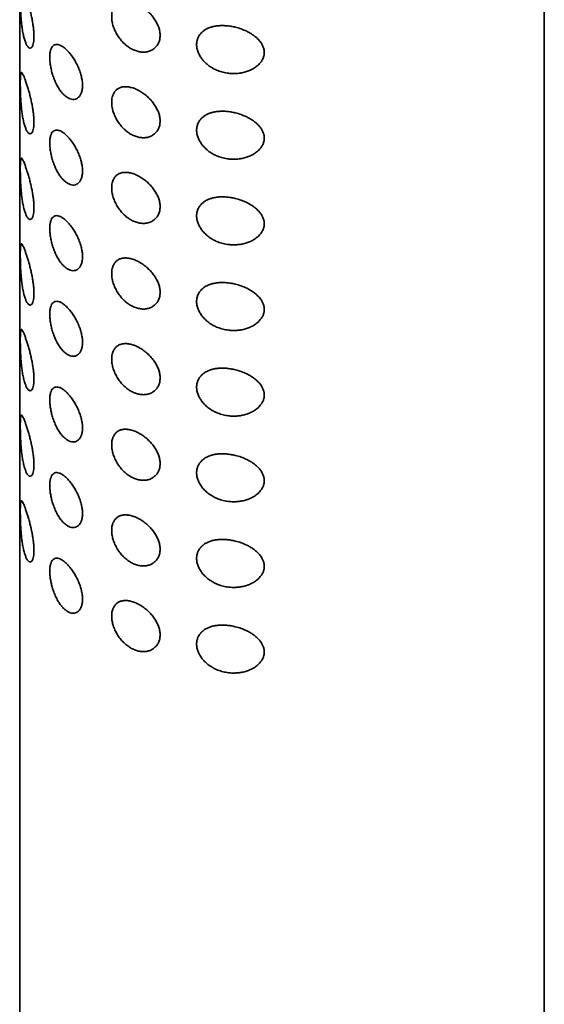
# Model space of a CAD drawing. Header units: millimetres. Extents: x 8 to 960, y 12 to 1994.
# Tile 7 of 24: x 889 to 914, y 821 to 868. Entities that reach past the tile are written whole.
import ezdxf

# ---------------------------------------------------------------- set-up
doc = ezdxf.new("R2010")
doc.units = ezdxf.units.MM

msp = doc.modelspace()

# ---------------------------------------------------------------- linework, layer by layer
at = {"color": 7, "linetype": 'Continuous', "lineweight": 35}
for p, q in [((888.692, 904.509), (888.692, 753.775)), ((913.692, 753.775), (913.692, 904.509))]:
    msp.add_line(p, q, dxfattribs=at)
for points, knots in [([(888.934, 867.022), (888.924, 867.056), (888.895, 867.151), (888.853, 867.334), (888.814, 867.562), (888.784, 867.798), (888.761, 868.032), (888.744, 868.274), (888.733, 868.495), (888.726, 868.691), (888.722, 868.862), (888.721, 869.025), (888.721, 869.174), (888.724, 869.3), (888.729, 869.409), (888.738, 869.494), (888.751, 869.55), (888.769, 869.574), (888.79, 869.569), (888.816, 869.538), (888.847, 869.483), (888.881, 869.407), (888.924, 869.302), (888.975, 869.16), (889.034, 868.984), (889.095, 868.789), (889.153, 868.584), (889.208, 868.368), (889.258, 868.152), (889.3, 867.936), (889.334, 867.728), (889.358, 867.527), (889.372, 867.332), (889.375, 867.15), (889.363, 866.982), (889.338, 866.842), (889.303, 866.745), (889.265, 866.685), (889.227, 866.654), (889.185, 866.645), (889.142, 866.658), (889.098, 866.694), (889.047, 866.759), (888.99, 866.863), (888.953, 866.969), (888.934, 867.022)], [0, 0, 0, 0, 0.016846, 0.0479, 0.078945, 0.104927, 0.130898, 0.156522, 0.182119, 0.200444, 0.218756, 0.238287, 0.257815, 0.277262, 0.296724, 0.320311, 0.343922, 0.367228, 0.390645, 0.413979, 0.436481, 0.459054, 0.481563, 0.510645, 0.539716, 0.565734, 0.591738, 0.616027, 0.640308, 0.662735, 0.685155, 0.706908, 0.728653, 0.752052, 0.775453, 0.800928, 0.826418, 0.845351, 0.864364, 0.883305, 0.902782, 0.922333, 0.941826, 0.970906, 1, 1, 1, 1]), ([(893.075, 868.155), (893.076, 868.196), (893.079, 868.278), (893.102, 868.411), (893.15, 868.549), (893.231, 868.679), (893.337, 868.78), (893.465, 868.852), (893.617, 868.892), (893.79, 868.898), (893.977, 868.868), (894.173, 868.806), (894.37, 868.714), (894.565, 868.595), (894.752, 868.449), (894.923, 868.282), (895.073, 868.1), (895.195, 867.911), (895.288, 867.72), (895.353, 867.528), (895.386, 867.336), (895.384, 867.146), (895.344, 866.967), (895.267, 866.808), (895.159, 866.674), (895.025, 866.569), (894.867, 866.497), (894.691, 866.458), (894.501, 866.458), (894.307, 866.493), (894.115, 866.562), (893.929, 866.661), (893.751, 866.79), (893.583, 866.948), (893.434, 867.131), (893.306, 867.331), (893.205, 867.54), (893.131, 867.751), (893.084, 867.959), (893.078, 868.09), (893.075, 868.155)], [0, 0, 0, 0, 0.017468, 0.034936, 0.061758, 0.088583, 0.114488, 0.140387, 0.167319, 0.194251, 0.22168, 0.249116, 0.276097, 0.303076, 0.330682, 0.358289, 0.385088, 0.411889, 0.43709, 0.462284, 0.488402, 0.514516, 0.542156, 0.569808, 0.596907, 0.624009, 0.651245, 0.678477, 0.70578, 0.733086, 0.759141, 0.785193, 0.811582, 0.837966, 0.865277, 0.892595, 0.919432, 0.946268, 0.973136, 1, 1, 1, 1]), ([(897.123, 866.82), (897.126, 866.874), (897.132, 866.983), (897.178, 867.125), (897.242, 867.247), (897.319, 867.35), (897.417, 867.445), (897.534, 867.53), (897.672, 867.601), (897.823, 867.657), (897.984, 867.695), (898.153, 867.718), (898.339, 867.727), (898.54, 867.719), (898.754, 867.693), (898.991, 867.645), (899.246, 867.569), (899.482, 867.471), (899.675, 867.367), (899.83, 867.267), (899.982, 867.147), (900.122, 867.004), (900.232, 866.851), (900.303, 866.701), (900.344, 866.553), (900.351, 866.397), (900.322, 866.238), (900.257, 866.088), (900.155, 865.939), (900.013, 865.798), (899.838, 865.675), (899.648, 865.579), (899.451, 865.509), (899.249, 865.463), (899.046, 865.438), (898.846, 865.434), (898.625, 865.449), (898.385, 865.493), (898.139, 865.571), (897.911, 865.677), (897.71, 865.804), (897.535, 865.952), (897.39, 866.112), (897.274, 866.283), (897.189, 866.46), (897.133, 866.642), (897.126, 866.76), (897.123, 866.82)], [0, 0, 0, 0, 0.021203, 0.04241, 0.059749, 0.077159, 0.094508, 0.113901, 0.133377, 0.152779, 0.172066, 0.191421, 0.210723, 0.233631, 0.256617, 0.279535, 0.309846, 0.340149, 0.360156, 0.380218, 0.40021, 0.424338, 0.448439, 0.466803, 0.485154, 0.505935, 0.526721, 0.547357, 0.568013, 0.593901, 0.619815, 0.643321, 0.666926, 0.690452, 0.712033, 0.733673, 0.755255, 0.783116, 0.810962, 0.836489, 0.862003, 0.885782, 0.909555, 0.932138, 0.954713, 0.97736, 1, 1, 1, 1]), ([(890.838, 864.389), (890.807, 864.418), (890.745, 864.475), (890.644, 864.595), (890.536, 864.752), (890.428, 864.948), (890.334, 865.163), (890.258, 865.382), (890.199, 865.602), (890.156, 865.816), (890.13, 866.023), (890.121, 866.22), (890.132, 866.399), (890.162, 866.554), (890.211, 866.676), (890.277, 866.765), (890.36, 866.818), (890.458, 866.835), (890.571, 866.813), (890.693, 866.754), (890.822, 866.663), (890.952, 866.546), (891.082, 866.402), (891.21, 866.234), (891.332, 866.042), (891.442, 865.833), (891.535, 865.617), (891.609, 865.399), (891.659, 865.185), (891.687, 864.979), (891.688, 864.785), (891.663, 864.611), (891.613, 864.464), (891.542, 864.347), (891.453, 864.263), (891.348, 864.212), (891.23, 864.198), (891.101, 864.223), (890.969, 864.285), (890.882, 864.354), (890.838, 864.389)], [0, 0, 0, 0, 0.019017, 0.038034, 0.065354, 0.092673, 0.119802, 0.146934, 0.172535, 0.198131, 0.223945, 0.249753, 0.277078, 0.304412, 0.331478, 0.358548, 0.385649, 0.412747, 0.440436, 0.468129, 0.4945, 0.52087, 0.546847, 0.572816, 0.600012, 0.627213, 0.654078, 0.680947, 0.707413, 0.733874, 0.761119, 0.788366, 0.815054, 0.841743, 0.867639, 0.893528, 0.920169, 0.946811, 0.973402, 1, 1, 1, 1]), ([(888.934, 862.94), (888.924, 862.973), (888.895, 863.068), (888.853, 863.251), (888.814, 863.48), (888.784, 863.715), (888.761, 863.949), (888.744, 864.191), (888.733, 864.412), (888.726, 864.608), (888.722, 864.779), (888.721, 864.942), (888.721, 865.092), (888.724, 865.218), (888.729, 865.326), (888.738, 865.411), (888.751, 865.467), (888.769, 865.491), (888.79, 865.486), (888.816, 865.456), (888.847, 865.401), (888.881, 865.325), (888.924, 865.219), (888.975, 865.078), (889.034, 864.901), (889.095, 864.706), (889.153, 864.502), (889.208, 864.286), (889.258, 864.07), (889.3, 863.854), (889.334, 863.645), (889.358, 863.444), (889.372, 863.249), (889.375, 863.067), (889.363, 862.899), (889.338, 862.76), (889.303, 862.662), (889.265, 862.603), (889.227, 862.571), (889.185, 862.562), (889.142, 862.576), (889.098, 862.611), (889.047, 862.676), (888.99, 862.78), (888.953, 862.886), (888.934, 862.94)], [0, 0, 0, 0, 0.016846, 0.0479, 0.078945, 0.104927, 0.130898, 0.156522, 0.182119, 0.200444, 0.218756, 0.238287, 0.257815, 0.277262, 0.296724, 0.320311, 0.343922, 0.367228, 0.390645, 0.413979, 0.436481, 0.459054, 0.481563, 0.510645, 0.539716, 0.565734, 0.591738, 0.616027, 0.640308, 0.662735, 0.685155, 0.706908, 0.728653, 0.752052, 0.775453, 0.800928, 0.826418, 0.845351, 0.864364, 0.883305, 0.902782, 0.922333, 0.941826, 0.970906, 1, 1, 1, 1]), ([(893.075, 864.073), (893.076, 864.113), (893.079, 864.195), (893.102, 864.328), (893.15, 864.467), (893.231, 864.596), (893.337, 864.697), (893.465, 864.769), (893.617, 864.809), (893.79, 864.815), (893.977, 864.785), (894.173, 864.723), (894.37, 864.631), (894.565, 864.512), (894.752, 864.366), (894.923, 864.199), (895.073, 864.017), (895.195, 863.829), (895.288, 863.637), (895.353, 863.445), (895.386, 863.253), (895.384, 863.063), (895.344, 862.885), (895.267, 862.725), (895.159, 862.591), (895.025, 862.487), (894.867, 862.414), (894.691, 862.376), (894.501, 862.375), (894.307, 862.41), (894.115, 862.479), (893.929, 862.578), (893.751, 862.708), (893.583, 862.865), (893.434, 863.048), (893.306, 863.248), (893.205, 863.457), (893.131, 863.668), (893.084, 863.877), (893.078, 864.007), (893.075, 864.073)], [0, 0, 0, 0, 0.017468, 0.034936, 0.061758, 0.088583, 0.114488, 0.140387, 0.167319, 0.194251, 0.22168, 0.249116, 0.276097, 0.303076, 0.330682, 0.358289, 0.385088, 0.411889, 0.43709, 0.462284, 0.488402, 0.514516, 0.542156, 0.569808, 0.596907, 0.624009, 0.651245, 0.678477, 0.70578, 0.733086, 0.759141, 0.785193, 0.811582, 0.837966, 0.865277, 0.892595, 0.919432, 0.946268, 0.973136, 1, 1, 1, 1]), ([(897.123, 862.737), (897.126, 862.792), (897.132, 862.9), (897.178, 863.042), (897.242, 863.164), (897.319, 863.267), (897.417, 863.362), (897.534, 863.447), (897.672, 863.518), (897.823, 863.574), (897.984, 863.612), (898.153, 863.635), (898.339, 863.644), (898.54, 863.636), (898.754, 863.61), (898.991, 863.562), (899.246, 863.486), (899.482, 863.388), (899.675, 863.285), (899.83, 863.184), (899.982, 863.064), (900.122, 862.922), (900.232, 862.768), (900.303, 862.618), (900.344, 862.471), (900.351, 862.314), (900.322, 862.155), (900.257, 862.005), (900.155, 861.856), (900.013, 861.715), (899.838, 861.592), (899.648, 861.497), (899.451, 861.427), (899.249, 861.38), (899.046, 861.356), (898.846, 861.351), (898.625, 861.367), (898.385, 861.41), (898.139, 861.488), (897.911, 861.594), (897.71, 861.722), (897.535, 861.87), (897.39, 862.03), (897.274, 862.201), (897.189, 862.377), (897.133, 862.559), (897.126, 862.678), (897.123, 862.737)], [0, 0, 0, 0, 0.021203, 0.04241, 0.059749, 0.077159, 0.094508, 0.113901, 0.133377, 0.152779, 0.172066, 0.191421, 0.210723, 0.233631, 0.256617, 0.279535, 0.309846, 0.340149, 0.360156, 0.380218, 0.40021, 0.424338, 0.448439, 0.466803, 0.485154, 0.505935, 0.526721, 0.547357, 0.568013, 0.593901, 0.619815, 0.643321, 0.666926, 0.690452, 0.712033, 0.733673, 0.755255, 0.783116, 0.810962, 0.836489, 0.862003, 0.885782, 0.909555, 0.932138, 0.954713, 0.97736, 1, 1, 1, 1]), ([(890.838, 860.306), (890.807, 860.335), (890.745, 860.392), (890.644, 860.513), (890.536, 860.669), (890.428, 860.866), (890.334, 861.08), (890.258, 861.3), (890.199, 861.519), (890.156, 861.733), (890.13, 861.94), (890.121, 862.137), (890.132, 862.316), (890.162, 862.471), (890.211, 862.593), (890.277, 862.682), (890.36, 862.735), (890.458, 862.752), (890.571, 862.73), (890.693, 862.672), (890.822, 862.58), (890.952, 862.463), (891.082, 862.319), (891.21, 862.151), (891.332, 861.959), (891.442, 861.751), (891.535, 861.534), (891.609, 861.316), (891.659, 861.103), (891.687, 860.896), (891.688, 860.702), (891.663, 860.529), (891.613, 860.381), (891.542, 860.265), (891.453, 860.181), (891.348, 860.129), (891.23, 860.116), (891.101, 860.141), (890.969, 860.202), (890.882, 860.271), (890.838, 860.306)], [0, 0, 0, 0, 0.019017, 0.038034, 0.065354, 0.092673, 0.119802, 0.146934, 0.172535, 0.198131, 0.223945, 0.249753, 0.277078, 0.304412, 0.331478, 0.358548, 0.385649, 0.412747, 0.440436, 0.468129, 0.4945, 0.52087, 0.546847, 0.572816, 0.600012, 0.627213, 0.654078, 0.680947, 0.707413, 0.733874, 0.761119, 0.788366, 0.815054, 0.841743, 0.867639, 0.893528, 0.920169, 0.946811, 0.973402, 1, 1, 1, 1]), ([(888.934, 858.857), (888.924, 858.89), (888.895, 858.986), (888.853, 859.168), (888.814, 859.397), (888.784, 859.633), (888.761, 859.866), (888.744, 860.108), (888.733, 860.33), (888.726, 860.525), (888.722, 860.696), (888.721, 860.86), (888.721, 861.009), (888.724, 861.135), (888.729, 861.244), (888.738, 861.328), (888.751, 861.384), (888.769, 861.408), (888.79, 861.404), (888.816, 861.373), (888.847, 861.318), (888.881, 861.242), (888.924, 861.136), (888.975, 860.995), (889.034, 860.819), (889.095, 860.623), (889.153, 860.419), (889.208, 860.203), (889.258, 859.987), (889.3, 859.771), (889.334, 859.563), (889.358, 859.361), (889.372, 859.167), (889.375, 858.984), (889.363, 858.817), (889.338, 858.677), (889.303, 858.579), (889.265, 858.52), (889.227, 858.489), (889.185, 858.479), (889.142, 858.493), (889.098, 858.529), (889.047, 858.594), (888.99, 858.697), (888.953, 858.804), (888.934, 858.857)], [0, 0, 0, 0, 0.016846, 0.0479, 0.078945, 0.104927, 0.130898, 0.156522, 0.182119, 0.200444, 0.218756, 0.238287, 0.257815, 0.277262, 0.296724, 0.320311, 0.343922, 0.367228, 0.390645, 0.413979, 0.436481, 0.459054, 0.481563, 0.510645, 0.539716, 0.565734, 0.591738, 0.616027, 0.640308, 0.662735, 0.685155, 0.706908, 0.728653, 0.752052, 0.775453, 0.800928, 0.826418, 0.845351, 0.864364, 0.883305, 0.902782, 0.922333, 0.941826, 0.970906, 1, 1, 1, 1]), ([(893.075, 859.99), (893.076, 860.031), (893.079, 860.112), (893.102, 860.246), (893.15, 860.384), (893.231, 860.514), (893.337, 860.614), (893.465, 860.687), (893.617, 860.726), (893.79, 860.732), (893.977, 860.702), (894.173, 860.64), (894.37, 860.548), (894.565, 860.429), (894.752, 860.283), (894.923, 860.116), (895.073, 859.934), (895.195, 859.746), (895.288, 859.554), (895.353, 859.362), (895.386, 859.17), (895.384, 858.98), (895.344, 858.802), (895.267, 858.642), (895.159, 858.509), (895.025, 858.404), (894.867, 858.331), (894.691, 858.293), (894.501, 858.292), (894.307, 858.328), (894.115, 858.397), (893.929, 858.496), (893.751, 858.625), (893.583, 858.783), (893.434, 858.966), (893.306, 859.166), (893.205, 859.375), (893.131, 859.585), (893.084, 859.794), (893.078, 859.925), (893.075, 859.99)], [0, 0, 0, 0, 0.017468, 0.034936, 0.061758, 0.088583, 0.114488, 0.140387, 0.167319, 0.194251, 0.22168, 0.249116, 0.276097, 0.303076, 0.330682, 0.358289, 0.385088, 0.411889, 0.43709, 0.462284, 0.488402, 0.514516, 0.542156, 0.569808, 0.596907, 0.624009, 0.651245, 0.678477, 0.70578, 0.733086, 0.759141, 0.785193, 0.811582, 0.837966, 0.865277, 0.892595, 0.919432, 0.946268, 0.973136, 1, 1, 1, 1]), ([(897.123, 858.655), (897.126, 858.709), (897.132, 858.818), (897.178, 858.96), (897.242, 859.081), (897.319, 859.184), (897.417, 859.28), (897.534, 859.364), (897.672, 859.436), (897.823, 859.491), (897.984, 859.53), (898.153, 859.553), (898.339, 859.561), (898.54, 859.553), (898.754, 859.527), (898.991, 859.479), (899.246, 859.404), (899.482, 859.306), (899.675, 859.202), (899.83, 859.101), (899.982, 858.981), (900.122, 858.839), (900.232, 858.686), (900.303, 858.536), (900.344, 858.388), (900.351, 858.232), (900.322, 858.072), (900.257, 857.922), (900.155, 857.773), (900.013, 857.632), (899.838, 857.509), (899.648, 857.414), (899.451, 857.344), (899.249, 857.297), (899.046, 857.273), (898.846, 857.268), (898.625, 857.284), (898.385, 857.328), (898.139, 857.405), (897.911, 857.512), (897.71, 857.639), (897.535, 857.787), (897.39, 857.947), (897.274, 858.118), (897.189, 858.295), (897.133, 858.476), (897.126, 858.595), (897.123, 858.655)], [0, 0, 0, 0, 0.021203, 0.04241, 0.059749, 0.077159, 0.094508, 0.113901, 0.133377, 0.152779, 0.172066, 0.191421, 0.210723, 0.233631, 0.256617, 0.279535, 0.309846, 0.340149, 0.360156, 0.380218, 0.40021, 0.424338, 0.448439, 0.466803, 0.485154, 0.505935, 0.526721, 0.547357, 0.568013, 0.593901, 0.619815, 0.643321, 0.666926, 0.690452, 0.712033, 0.733673, 0.755255, 0.783116, 0.810962, 0.836489, 0.862003, 0.885782, 0.909555, 0.932138, 0.954713, 0.97736, 1, 1, 1, 1]), ([(890.838, 856.224), (890.807, 856.252), (890.745, 856.31), (890.644, 856.43), (890.536, 856.586), (890.428, 856.783), (890.334, 856.997), (890.258, 857.217), (890.199, 857.437), (890.156, 857.651), (890.13, 857.857), (890.121, 858.055), (890.132, 858.234), (890.162, 858.388), (890.211, 858.51), (890.277, 858.599), (890.36, 858.653), (890.458, 858.67), (890.571, 858.647), (890.693, 858.589), (890.822, 858.498), (890.952, 858.38), (891.082, 858.236), (891.21, 858.068), (891.332, 857.877), (891.442, 857.668), (891.535, 857.451), (891.609, 857.234), (891.659, 857.02), (891.687, 856.813), (891.688, 856.62), (891.663, 856.446), (891.613, 856.299), (891.542, 856.182), (891.453, 856.098), (891.348, 856.047), (891.23, 856.033), (891.101, 856.058), (890.969, 856.119), (890.882, 856.189), (890.838, 856.224)], [0, 0, 0, 0, 0.019017, 0.038034, 0.065354, 0.092673, 0.119802, 0.146934, 0.172535, 0.198131, 0.223945, 0.249753, 0.277078, 0.304412, 0.331478, 0.358548, 0.385649, 0.412747, 0.440436, 0.468129, 0.4945, 0.52087, 0.546847, 0.572816, 0.600012, 0.627213, 0.654078, 0.680947, 0.707413, 0.733874, 0.761119, 0.788366, 0.815054, 0.841743, 0.867639, 0.893528, 0.920169, 0.946811, 0.973402, 1, 1, 1, 1]), ([(888.934, 854.774), (888.924, 854.808), (888.895, 854.903), (888.853, 855.086), (888.814, 855.314), (888.784, 855.55), (888.761, 855.784), (888.744, 856.025), (888.733, 856.247), (888.726, 856.443), (888.722, 856.614), (888.721, 856.777), (888.721, 856.926), (888.724, 857.052), (888.729, 857.161), (888.738, 857.246), (888.751, 857.301), (888.769, 857.326), (888.79, 857.321), (888.816, 857.29), (888.847, 857.235), (888.881, 857.159), (888.924, 857.054), (888.975, 856.912), (889.034, 856.736), (889.095, 856.541), (889.153, 856.336), (889.208, 856.12), (889.258, 855.904), (889.3, 855.688), (889.334, 855.48), (889.358, 855.278), (889.372, 855.084), (889.375, 854.902), (889.363, 854.734), (889.338, 854.594), (889.303, 854.497), (889.265, 854.437), (889.227, 854.406), (889.185, 854.397), (889.142, 854.41), (889.098, 854.446), (889.047, 854.511), (888.99, 854.615), (888.953, 854.721), (888.934, 854.774)], [0, 0, 0, 0, 0.016846, 0.0479, 0.078945, 0.104927, 0.130898, 0.156522, 0.182119, 0.200444, 0.218756, 0.238287, 0.257815, 0.277262, 0.296724, 0.320311, 0.343922, 0.367228, 0.390645, 0.413979, 0.436481, 0.459054, 0.481563, 0.510645, 0.539716, 0.565734, 0.591738, 0.616027, 0.640308, 0.662735, 0.685155, 0.706908, 0.728653, 0.752052, 0.775453, 0.800928, 0.826418, 0.845351, 0.864364, 0.883305, 0.902782, 0.922333, 0.941826, 0.970906, 1, 1, 1, 1]), ([(893.075, 855.907), (893.076, 855.948), (893.079, 856.03), (893.102, 856.163), (893.15, 856.301), (893.231, 856.431), (893.337, 856.532), (893.465, 856.604), (893.617, 856.643), (893.79, 856.649), (893.977, 856.62), (894.173, 856.558), (894.37, 856.466), (894.565, 856.346), (894.752, 856.201), (894.923, 856.034), (895.073, 855.851), (895.195, 855.663), (895.288, 855.472), (895.353, 855.28), (895.386, 855.088), (895.384, 854.898), (895.344, 854.719), (895.267, 854.559), (895.159, 854.426), (895.025, 854.321), (894.867, 854.248), (894.691, 854.21), (894.501, 854.21), (894.307, 854.245), (894.115, 854.314), (893.929, 854.413), (893.751, 854.542), (893.583, 854.7), (893.434, 854.883), (893.306, 855.083), (893.205, 855.292), (893.131, 855.502), (893.084, 855.711), (893.078, 855.842), (893.075, 855.907)], [0, 0, 0, 0, 0.017468, 0.034936, 0.061758, 0.088583, 0.114488, 0.140387, 0.167319, 0.194251, 0.22168, 0.249116, 0.276097, 0.303076, 0.330682, 0.358289, 0.385088, 0.411889, 0.43709, 0.462284, 0.488402, 0.514516, 0.542156, 0.569808, 0.596907, 0.624009, 0.651245, 0.678477, 0.70578, 0.733086, 0.759141, 0.785193, 0.811582, 0.837966, 0.865277, 0.892595, 0.919432, 0.946268, 0.973136, 1, 1, 1, 1]), ([(897.123, 854.572), (897.126, 854.626), (897.132, 854.735), (897.178, 854.877), (897.242, 854.999), (897.319, 855.102), (897.417, 855.197), (897.534, 855.281), (897.672, 855.353), (897.823, 855.408), (897.984, 855.447), (898.153, 855.47), (898.339, 855.479), (898.54, 855.471), (898.754, 855.445), (898.991, 855.397), (899.246, 855.321), (899.482, 855.223), (899.675, 855.119), (899.83, 855.019), (899.982, 854.899), (900.122, 854.756), (900.232, 854.603), (900.303, 854.453), (900.344, 854.305), (900.351, 854.149), (900.322, 853.99), (900.257, 853.84), (900.155, 853.691), (900.013, 853.549), (899.838, 853.426), (899.648, 853.331), (899.451, 853.261), (899.249, 853.215), (899.046, 853.19), (898.846, 853.186), (898.625, 853.201), (898.385, 853.245), (898.139, 853.323), (897.911, 853.429), (897.71, 853.556), (897.535, 853.704), (897.39, 853.864), (897.274, 854.035), (897.189, 854.212), (897.133, 854.393), (897.126, 854.512), (897.123, 854.572)], [0, 0, 0, 0, 0.021203, 0.04241, 0.059749, 0.077159, 0.094508, 0.113901, 0.133377, 0.152779, 0.172066, 0.191421, 0.210723, 0.233631, 0.256617, 0.279535, 0.309846, 0.340149, 0.360156, 0.380218, 0.40021, 0.424338, 0.448439, 0.466803, 0.485154, 0.505935, 0.526721, 0.547357, 0.568013, 0.593901, 0.619815, 0.643321, 0.666926, 0.690452, 0.712033, 0.733673, 0.755255, 0.783116, 0.810962, 0.836489, 0.862003, 0.885782, 0.909555, 0.932138, 0.954713, 0.97736, 1, 1, 1, 1]), ([(890.838, 852.141), (890.807, 852.169), (890.745, 852.227), (890.644, 852.347), (890.536, 852.503), (890.428, 852.7), (890.334, 852.914), (890.258, 853.134), (890.199, 853.354), (890.156, 853.568), (890.13, 853.775), (890.121, 853.972), (890.132, 854.151), (890.162, 854.305), (890.211, 854.428), (890.277, 854.517), (890.36, 854.57), (890.458, 854.587), (890.571, 854.565), (890.693, 854.506), (890.822, 854.415), (890.952, 854.297), (891.082, 854.154), (891.21, 853.986), (891.332, 853.794), (891.442, 853.585), (891.535, 853.369), (891.609, 853.151), (891.659, 852.937), (891.687, 852.731), (891.688, 852.537), (891.663, 852.363), (891.613, 852.216), (891.542, 852.099), (891.453, 852.015), (891.348, 851.964), (891.23, 851.95), (891.101, 851.975), (890.969, 852.037), (890.882, 852.106), (890.838, 852.141)], [0, 0, 0, 0, 0.019017, 0.038034, 0.065354, 0.092673, 0.119802, 0.146934, 0.172535, 0.198131, 0.223945, 0.249753, 0.277078, 0.304412, 0.331478, 0.358548, 0.385649, 0.412747, 0.440436, 0.468129, 0.4945, 0.52087, 0.546847, 0.572816, 0.600012, 0.627213, 0.654078, 0.680947, 0.707413, 0.733874, 0.761119, 0.788366, 0.815054, 0.841743, 0.867639, 0.893528, 0.920169, 0.946811, 0.973402, 1, 1, 1, 1]), ([(888.934, 850.691), (888.924, 850.725), (888.895, 850.82), (888.853, 851.003), (888.814, 851.232), (888.784, 851.467), (888.761, 851.701), (888.744, 851.943), (888.733, 852.164), (888.726, 852.36), (888.722, 852.531), (888.721, 852.694), (888.721, 852.844), (888.724, 852.969), (888.729, 853.078), (888.738, 853.163), (888.751, 853.219), (888.769, 853.243), (888.79, 853.238), (888.816, 853.207), (888.847, 853.152), (888.881, 853.077), (888.924, 852.971), (888.975, 852.83), (889.034, 852.653), (889.095, 852.458), (889.153, 852.254), (889.208, 852.038), (889.258, 851.821), (889.3, 851.606), (889.334, 851.397), (889.358, 851.196), (889.372, 851.001), (889.375, 850.819), (889.363, 850.651), (889.338, 850.512), (889.303, 850.414), (889.265, 850.355), (889.227, 850.323), (889.185, 850.314), (889.142, 850.328), (889.098, 850.363), (889.047, 850.428), (888.99, 850.532), (888.953, 850.638), (888.934, 850.691)], [0, 0, 0, 0, 0.016846, 0.0479, 0.078945, 0.104927, 0.130898, 0.156522, 0.182119, 0.200444, 0.218756, 0.238287, 0.257815, 0.277262, 0.296724, 0.320311, 0.343922, 0.367228, 0.390645, 0.413979, 0.436481, 0.459054, 0.481563, 0.510645, 0.539716, 0.565734, 0.591738, 0.616027, 0.640308, 0.662735, 0.685155, 0.706908, 0.728653, 0.752052, 0.775453, 0.800928, 0.826418, 0.845351, 0.864364, 0.883305, 0.902782, 0.922333, 0.941826, 0.970906, 1, 1, 1, 1]), ([(893.075, 851.825), (893.076, 851.865), (893.079, 851.947), (893.102, 852.08), (893.15, 852.218), (893.231, 852.348), (893.337, 852.449), (893.465, 852.521), (893.617, 852.561), (893.79, 852.567), (893.977, 852.537), (894.173, 852.475), (894.37, 852.383), (894.565, 852.264), (894.752, 852.118), (894.923, 851.951), (895.073, 851.769), (895.195, 851.58), (895.288, 851.389), (895.353, 851.197), (895.386, 851.005), (895.384, 850.815), (895.344, 850.637), (895.267, 850.477), (895.159, 850.343), (895.025, 850.238), (894.867, 850.166), (894.691, 850.127), (894.501, 850.127), (894.307, 850.162), (894.115, 850.231), (893.929, 850.33), (893.751, 850.46), (893.583, 850.617), (893.434, 850.8), (893.306, 851), (893.205, 851.209), (893.131, 851.42), (893.084, 851.629), (893.078, 851.759), (893.075, 851.825)], [0, 0, 0, 0, 0.017468, 0.034936, 0.061758, 0.088583, 0.114488, 0.140387, 0.167319, 0.194251, 0.22168, 0.249116, 0.276097, 0.303076, 0.330682, 0.358289, 0.385088, 0.411889, 0.43709, 0.462284, 0.488402, 0.514516, 0.542156, 0.569808, 0.596907, 0.624009, 0.651245, 0.678477, 0.70578, 0.733086, 0.759141, 0.785193, 0.811582, 0.837966, 0.865277, 0.892595, 0.919432, 0.946268, 0.973136, 1, 1, 1, 1]), ([(897.123, 850.489), (897.126, 850.543), (897.132, 850.652), (897.178, 850.794), (897.242, 850.916), (897.319, 851.019), (897.417, 851.114), (897.534, 851.199), (897.672, 851.27), (897.823, 851.326), (897.984, 851.364), (898.153, 851.387), (898.339, 851.396), (898.54, 851.388), (898.754, 851.362), (898.991, 851.314), (899.246, 851.238), (899.482, 851.14), (899.675, 851.037), (899.83, 850.936), (899.982, 850.816), (900.122, 850.674), (900.232, 850.52), (900.303, 850.37), (900.344, 850.223), (900.351, 850.066), (900.322, 849.907), (900.257, 849.757), (900.155, 849.608), (900.013, 849.467), (899.838, 849.344), (899.648, 849.249), (899.451, 849.178), (899.249, 849.132), (899.046, 849.108), (898.846, 849.103), (898.625, 849.119), (898.385, 849.162), (898.139, 849.24), (897.911, 849.346), (897.71, 849.474), (897.535, 849.622), (897.39, 849.781), (897.274, 849.952), (897.189, 850.129), (897.133, 850.311), (897.126, 850.43), (897.123, 850.489)], [0, 0, 0, 0, 0.021203, 0.04241, 0.059749, 0.077159, 0.094508, 0.113901, 0.133377, 0.152779, 0.172066, 0.191421, 0.210723, 0.233631, 0.256617, 0.279535, 0.309846, 0.340149, 0.360156, 0.380218, 0.40021, 0.424338, 0.448439, 0.466803, 0.485154, 0.505935, 0.526721, 0.547357, 0.568013, 0.593901, 0.619815, 0.643321, 0.666926, 0.690452, 0.712033, 0.733673, 0.755255, 0.783116, 0.810962, 0.836489, 0.862003, 0.885782, 0.909555, 0.932138, 0.954713, 0.97736, 1, 1, 1, 1]), ([(890.838, 848.058), (890.807, 848.087), (890.745, 848.144), (890.644, 848.264), (890.536, 848.421), (890.428, 848.618), (890.334, 848.832), (890.258, 849.052), (890.199, 849.271), (890.156, 849.485), (890.13, 849.692), (890.121, 849.889), (890.132, 850.068), (890.162, 850.223), (890.211, 850.345), (890.277, 850.434), (890.36, 850.487), (890.458, 850.504), (890.571, 850.482), (890.693, 850.424), (890.822, 850.332), (890.952, 850.215), (891.082, 850.071), (891.21, 849.903), (891.332, 849.711), (891.442, 849.503), (891.535, 849.286), (891.609, 849.068), (891.659, 848.855), (891.687, 848.648), (891.688, 848.454), (891.663, 848.28), (891.613, 848.133), (891.542, 848.017), (891.453, 847.932), (891.348, 847.881), (891.23, 847.868), (891.101, 847.892), (890.969, 847.954), (890.882, 848.023), (890.838, 848.058)], [0, 0, 0, 0, 0.019017, 0.038034, 0.065354, 0.092673, 0.119802, 0.146934, 0.172535, 0.198131, 0.223945, 0.249753, 0.277078, 0.304412, 0.331478, 0.358548, 0.385649, 0.412747, 0.440436, 0.468129, 0.4945, 0.52087, 0.546847, 0.572816, 0.600012, 0.627213, 0.654078, 0.680947, 0.707413, 0.733874, 0.761119, 0.788366, 0.815054, 0.841743, 0.867639, 0.893528, 0.920169, 0.946811, 0.973402, 1, 1, 1, 1]), ([(888.934, 846.609), (888.924, 846.642), (888.895, 846.737), (888.853, 846.92), (888.814, 847.149), (888.784, 847.385), (888.761, 847.618), (888.744, 847.86), (888.733, 848.082), (888.726, 848.277), (888.722, 848.448), (888.721, 848.612), (888.721, 848.761), (888.724, 848.887), (888.729, 848.996), (888.738, 849.08), (888.751, 849.136), (888.769, 849.16), (888.79, 849.156), (888.816, 849.125), (888.847, 849.07), (888.881, 848.994), (888.924, 848.888), (888.975, 848.747), (889.034, 848.571), (889.095, 848.375), (889.153, 848.171), (889.208, 847.955), (889.258, 847.739), (889.3, 847.523), (889.334, 847.315), (889.358, 847.113), (889.372, 846.918), (889.375, 846.736), (889.363, 846.569), (889.338, 846.429), (889.303, 846.331), (889.265, 846.272), (889.227, 846.241), (889.185, 846.231), (889.142, 846.245), (889.098, 846.28), (889.047, 846.346), (888.99, 846.449), (888.953, 846.556), (888.934, 846.609)], [0, 0, 0, 0, 0.016846, 0.0479, 0.078945, 0.104927, 0.130898, 0.156522, 0.182119, 0.200444, 0.218756, 0.238287, 0.257815, 0.277262, 0.296724, 0.320311, 0.343922, 0.367228, 0.390645, 0.413979, 0.436481, 0.459054, 0.481563, 0.510645, 0.539716, 0.565734, 0.591738, 0.616027, 0.640308, 0.662735, 0.685155, 0.706908, 0.728653, 0.752052, 0.775453, 0.800928, 0.826418, 0.845351, 0.864364, 0.883305, 0.902782, 0.922333, 0.941826, 0.970906, 1, 1, 1, 1]), ([(893.075, 847.742), (893.076, 847.783), (893.079, 847.864), (893.102, 847.998), (893.15, 848.136), (893.231, 848.265), (893.337, 848.366), (893.465, 848.438), (893.617, 848.478), (893.79, 848.484), (893.977, 848.454), (894.173, 848.392), (894.37, 848.3), (894.565, 848.181), (894.752, 848.035), (894.923, 847.868), (895.073, 847.686), (895.195, 847.498), (895.288, 847.306), (895.353, 847.114), (895.386, 846.922), (895.384, 846.732), (895.344, 846.554), (895.267, 846.394), (895.159, 846.261), (895.025, 846.156), (894.867, 846.083), (894.691, 846.045), (894.501, 846.044), (894.307, 846.079), (894.115, 846.149), (893.929, 846.247), (893.751, 846.377), (893.583, 846.535), (893.434, 846.718), (893.306, 846.918), (893.205, 847.126), (893.131, 847.337), (893.084, 847.546), (893.078, 847.677), (893.075, 847.742)], [0, 0, 0, 0, 0.017468, 0.034936, 0.061758, 0.088583, 0.114488, 0.140387, 0.167319, 0.194251, 0.22168, 0.249116, 0.276097, 0.303076, 0.330682, 0.358289, 0.385088, 0.411889, 0.43709, 0.462284, 0.488402, 0.514516, 0.542156, 0.569808, 0.596907, 0.624009, 0.651245, 0.678477, 0.70578, 0.733086, 0.759141, 0.785193, 0.811582, 0.837966, 0.865277, 0.892595, 0.919432, 0.946268, 0.973136, 1, 1, 1, 1]), ([(897.123, 846.406), (897.126, 846.461), (897.132, 846.57), (897.178, 846.711), (897.242, 846.833), (897.319, 846.936), (897.417, 847.032), (897.534, 847.116), (897.672, 847.188), (897.823, 847.243), (897.984, 847.282), (898.153, 847.304), (898.339, 847.313), (898.54, 847.305), (898.754, 847.279), (898.991, 847.231), (899.246, 847.156), (899.482, 847.058), (899.675, 846.954), (899.83, 846.853), (899.982, 846.733), (900.122, 846.591), (900.232, 846.437), (900.303, 846.287), (900.344, 846.14), (900.351, 845.983), (900.322, 845.824), (900.257, 845.674), (900.155, 845.525), (900.013, 845.384), (899.838, 845.261), (899.648, 845.166), (899.451, 845.096), (899.249, 845.049), (899.046, 845.025), (898.846, 845.02), (898.625, 845.036), (898.385, 845.08), (898.139, 845.157), (897.911, 845.264), (897.71, 845.391), (897.535, 845.539), (897.39, 845.699), (897.274, 845.87), (897.189, 846.046), (897.133, 846.228), (897.126, 846.347), (897.123, 846.406)], [0, 0, 0, 0, 0.021203, 0.04241, 0.059749, 0.077159, 0.094508, 0.113901, 0.133377, 0.152779, 0.172066, 0.191421, 0.210723, 0.233631, 0.256617, 0.279535, 0.309846, 0.340149, 0.360156, 0.380218, 0.40021, 0.424338, 0.448439, 0.466803, 0.485154, 0.505935, 0.526721, 0.547357, 0.568013, 0.593901, 0.619815, 0.643321, 0.666926, 0.690452, 0.712033, 0.733673, 0.755255, 0.783116, 0.810962, 0.836489, 0.862003, 0.885782, 0.909555, 0.932138, 0.954713, 0.97736, 1, 1, 1, 1]), ([(890.838, 843.975), (890.807, 844.004), (890.745, 844.061), (890.644, 844.182), (890.536, 844.338), (890.428, 844.535), (890.334, 844.749), (890.258, 844.969), (890.199, 845.188), (890.156, 845.403), (890.13, 845.609), (890.121, 845.807), (890.132, 845.986), (890.162, 846.14), (890.211, 846.262), (890.277, 846.351), (890.36, 846.404), (890.458, 846.422), (890.571, 846.399), (890.693, 846.341), (890.822, 846.25), (890.952, 846.132), (891.082, 845.988), (891.21, 845.82), (891.332, 845.628), (891.442, 845.42), (891.535, 845.203), (891.609, 844.986), (891.659, 844.772), (891.687, 844.565), (891.688, 844.372), (891.663, 844.198), (891.613, 844.051), (891.542, 843.934), (891.453, 843.85), (891.348, 843.799), (891.23, 843.785), (891.101, 843.81), (890.969, 843.871), (890.882, 843.941), (890.838, 843.975)], [0, 0, 0, 0, 0.019017, 0.038034, 0.065354, 0.092673, 0.119802, 0.146934, 0.172535, 0.198131, 0.223945, 0.249753, 0.277078, 0.304412, 0.331478, 0.358548, 0.385649, 0.412747, 0.440436, 0.468129, 0.4945, 0.52087, 0.546847, 0.572816, 0.600012, 0.627213, 0.654078, 0.680947, 0.707413, 0.733874, 0.761119, 0.788366, 0.815054, 0.841743, 0.867639, 0.893528, 0.920169, 0.946811, 0.973402, 1, 1, 1, 1]), ([(888.934, 842.526), (888.924, 842.56), (888.895, 842.655), (888.853, 842.838), (888.814, 843.066), (888.784, 843.302), (888.761, 843.536), (888.744, 843.777), (888.733, 843.999), (888.726, 844.195), (888.722, 844.366), (888.721, 844.529), (888.721, 844.678), (888.724, 844.804), (888.729, 844.913), (888.738, 844.997), (888.751, 845.053), (888.769, 845.077), (888.79, 845.073), (888.816, 845.042), (888.847, 844.987), (888.881, 844.911), (888.924, 844.806), (888.975, 844.664), (889.034, 844.488), (889.095, 844.292), (889.153, 844.088), (889.208, 843.872), (889.258, 843.656), (889.3, 843.44), (889.334, 843.232), (889.358, 843.03), (889.372, 842.836), (889.375, 842.654), (889.363, 842.486), (889.338, 842.346), (889.303, 842.249), (889.265, 842.189), (889.227, 842.158), (889.185, 842.148), (889.142, 842.162), (889.098, 842.198), (889.047, 842.263), (888.99, 842.366), (888.953, 842.473), (888.934, 842.526)], [0, 0, 0, 0, 0.016846, 0.0479001, 0.0789451, 0.1049268, 0.1308976, 0.1565217, 0.182119, 0.2004436, 0.2187556, 0.2382872, 0.2578145, 0.2772618, 0.2967241, 0.3203107, 0.343922, 0.3672281, 0.390645, 0.4139786, 0.436481, 0.459054, 0.4815626, 0.5106449, 0.5397156, 0.5657339, 0.5917377, 0.6160267, 0.640308, 0.6627348, 0.685155, 0.7069078, 0.7286534, 0.7520516, 0.7754526, 0.8009285, 0.8264185, 0.8453513, 0.8643642, 0.8833054, 0.9027821, 0.9223333, 0.9418258, 0.9709056, 1, 1, 1, 1]), ([(893.075, 843.659), (893.076, 843.7), (893.079, 843.782), (893.102, 843.915), (893.15, 844.053), (893.231, 844.183), (893.337, 844.284), (893.465, 844.356), (893.617, 844.395), (893.79, 844.401), (893.977, 844.372), (894.173, 844.31), (894.37, 844.217), (894.565, 844.098), (894.752, 843.953), (894.923, 843.786), (895.073, 843.603), (895.195, 843.415), (895.288, 843.224), (895.353, 843.032), (895.386, 842.84), (895.384, 842.65), (895.344, 842.471), (895.267, 842.311), (895.159, 842.178), (895.025, 842.073), (894.867, 842), (894.691, 841.962), (894.501, 841.962), (894.307, 841.997), (894.115, 842.066), (893.929, 842.165), (893.751, 842.294), (893.583, 842.452), (893.434, 842.635), (893.306, 842.835), (893.205, 843.044), (893.131, 843.254), (893.084, 843.463), (893.078, 843.594), (893.075, 843.659)], [0, 0, 0, 0, 0.017468, 0.034936, 0.061758, 0.088583, 0.114488, 0.140387, 0.167319, 0.194251, 0.22168, 0.249116, 0.276097, 0.303076, 0.330682, 0.358289, 0.385088, 0.411889, 0.43709, 0.462284, 0.488402, 0.514516, 0.542156, 0.569808, 0.596907, 0.624009, 0.651245, 0.678477, 0.70578, 0.733086, 0.759141, 0.785193, 0.811582, 0.837966, 0.865277, 0.892595, 0.919432, 0.946268, 0.973136, 1, 1, 1, 1]), ([(897.123, 842.324), (897.126, 842.378), (897.132, 842.487), (897.178, 842.629), (897.242, 842.751), (897.319, 842.854), (897.417, 842.949), (897.534, 843.033), (897.672, 843.105), (897.823, 843.16), (897.984, 843.199), (898.153, 843.222), (898.339, 843.231), (898.54, 843.223), (898.754, 843.196), (898.991, 843.149), (899.246, 843.073), (899.482, 842.975), (899.675, 842.871), (899.83, 842.771), (899.982, 842.651), (900.122, 842.508), (900.232, 842.355), (900.303, 842.205), (900.344, 842.057), (900.351, 841.901), (900.322, 841.742), (900.257, 841.592), (900.155, 841.443), (900.013, 841.301), (899.838, 841.178), (899.648, 841.083), (899.451, 841.013), (899.249, 840.967), (899.046, 840.942), (898.846, 840.938), (898.625, 840.953), (898.385, 840.997), (898.139, 841.075), (897.911, 841.181), (897.71, 841.308), (897.535, 841.456), (897.39, 841.616), (897.274, 841.787), (897.189, 841.964), (897.133, 842.145), (897.126, 842.264), (897.123, 842.324)], [0, 0, 0, 0, 0.021203, 0.04241, 0.059749, 0.077159, 0.094508, 0.113901, 0.133377, 0.152779, 0.172066, 0.191421, 0.210723, 0.233631, 0.256617, 0.279535, 0.309846, 0.340149, 0.360156, 0.380218, 0.40021, 0.424338, 0.448439, 0.466803, 0.485154, 0.505935, 0.526721, 0.547357, 0.568013, 0.593901, 0.619815, 0.643321, 0.666926, 0.690452, 0.712033, 0.733673, 0.755255, 0.783116, 0.810962, 0.836489, 0.862003, 0.885782, 0.909555, 0.932138, 0.954713, 0.97736, 1, 1, 1, 1]), ([(890.838, 839.893), (890.807, 839.921), (890.745, 839.979), (890.644, 840.099), (890.536, 840.255), (890.428, 840.452), (890.334, 840.666), (890.258, 840.886), (890.199, 841.106), (890.156, 841.32), (890.13, 841.527), (890.121, 841.724), (890.132, 841.903), (890.162, 842.057), (890.211, 842.179), (890.277, 842.269), (890.36, 842.322), (890.458, 842.339), (890.571, 842.317), (890.693, 842.258), (890.822, 842.167), (890.952, 842.049), (891.082, 841.906), (891.21, 841.737), (891.332, 841.546), (891.442, 841.337), (891.535, 841.12), (891.609, 840.903), (891.659, 840.689), (891.687, 840.483), (891.688, 840.289), (891.663, 840.115), (891.613, 839.968), (891.542, 839.851), (891.453, 839.767), (891.348, 839.716), (891.23, 839.702), (891.101, 839.727), (890.969, 839.788), (890.882, 839.858), (890.838, 839.893)], [0, 0, 0, 0, 0.019017, 0.038034, 0.065354, 0.092673, 0.119802, 0.146934, 0.172535, 0.198131, 0.223945, 0.249753, 0.277078, 0.304412, 0.331478, 0.358548, 0.385649, 0.412747, 0.440436, 0.468129, 0.4945, 0.52087, 0.546847, 0.572816, 0.600012, 0.627213, 0.654078, 0.680947, 0.707413, 0.733874, 0.761119, 0.788366, 0.815054, 0.841743, 0.867639, 0.893528, 0.920169, 0.946811, 0.973402, 1, 1, 1, 1]), ([(893.075, 839.576), (893.076, 839.617), (893.079, 839.699), (893.102, 839.832), (893.15, 839.97), (893.231, 840.1), (893.337, 840.201), (893.465, 840.273), (893.617, 840.313), (893.79, 840.319), (893.977, 840.289), (894.173, 840.227), (894.37, 840.135), (894.565, 840.016), (894.752, 839.87), (894.923, 839.703), (895.073, 839.521), (895.195, 839.332), (895.288, 839.141), (895.353, 838.949), (895.386, 838.757), (895.384, 838.567), (895.344, 838.388), (895.267, 838.229), (895.159, 838.095), (895.025, 837.99), (894.867, 837.918), (894.691, 837.879), (894.501, 837.879), (894.307, 837.914), (894.115, 837.983), (893.929, 838.082), (893.751, 838.211), (893.583, 838.369), (893.434, 838.552), (893.306, 838.752), (893.205, 838.961), (893.131, 839.172), (893.084, 839.381), (893.078, 839.511), (893.075, 839.576)], [0, 0, 0, 0, 0.017468, 0.034936, 0.061758, 0.088583, 0.114488, 0.140387, 0.167319, 0.194251, 0.22168, 0.249116, 0.276097, 0.303076, 0.330682, 0.358289, 0.385088, 0.411889, 0.43709, 0.462284, 0.488402, 0.514516, 0.542156, 0.569808, 0.596907, 0.624009, 0.651245, 0.678477, 0.70578, 0.733086, 0.759141, 0.785193, 0.811582, 0.837966, 0.865277, 0.892595, 0.919432, 0.946268, 0.973136, 1, 1, 1, 1]), ([(897.123, 838.241), (897.126, 838.295), (897.132, 838.404), (897.178, 838.546), (897.242, 838.668), (897.319, 838.771), (897.417, 838.866), (897.534, 838.951), (897.672, 839.022), (897.823, 839.078), (897.984, 839.116), (898.153, 839.139), (898.339, 839.148), (898.54, 839.14), (898.754, 839.114), (898.991, 839.066), (899.246, 838.99), (899.482, 838.892), (899.675, 838.789), (899.83, 838.688), (899.982, 838.568), (900.122, 838.426), (900.232, 838.272), (900.303, 838.122), (900.344, 837.975), (900.351, 837.818), (900.322, 837.659), (900.257, 837.509), (900.155, 837.36), (900.013, 837.219), (899.838, 837.096), (899.648, 837), (899.451, 836.93), (899.249, 836.884), (899.046, 836.86), (898.846, 836.855), (898.625, 836.87), (898.385, 836.914), (898.139, 836.992), (897.911, 837.098), (897.71, 837.225), (897.535, 837.373), (897.39, 837.533), (897.274, 837.704), (897.189, 837.881), (897.133, 838.063), (897.126, 838.182), (897.123, 838.241)], [0, 0, 0, 0, 0.021203, 0.04241, 0.059749, 0.077159, 0.094508, 0.113901, 0.133377, 0.152779, 0.172066, 0.191421, 0.210723, 0.233631, 0.256617, 0.279535, 0.309846, 0.340149, 0.360156, 0.380218, 0.40021, 0.424338, 0.448439, 0.466803, 0.485154, 0.505935, 0.526721, 0.547357, 0.568013, 0.593901, 0.619815, 0.643321, 0.666926, 0.690452, 0.712033, 0.733673, 0.755255, 0.783116, 0.810962, 0.836489, 0.862003, 0.885782, 0.909555, 0.932138, 0.954713, 0.97736, 1, 1, 1, 1])]:
    msp.add_open_spline(points, degree=3, knots=knots, dxfattribs=at)

doc.saveas('drawing.dxf')
